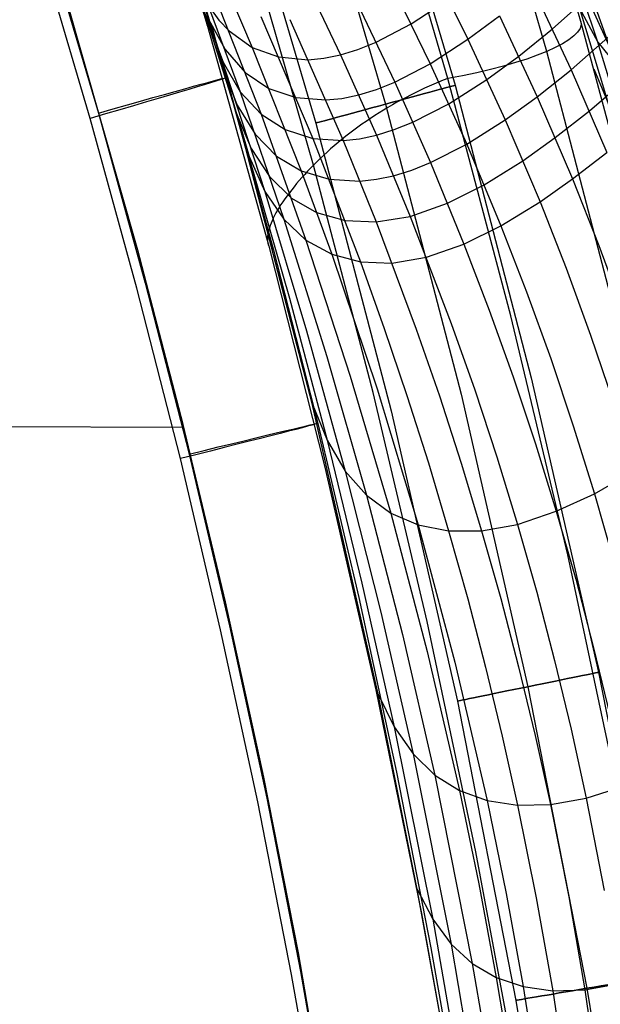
# Model space of a CAD drawing. Extents: x -919 to -345, y -585 to -19.
# Tile 84 of 123: x -437 to -397, y -320 to -251. Entities that reach past the tile are written whole.
import ezdxf

# ---------------------------------------------------------------- set-up
doc = ezdxf.new("R2010")
doc.units = 0
for name, color, linetype in [('IMBOTT_SEDU', 139, 'CONTINUOUS'), ('SCHIUMATO', 84, 'CONTINUOUS'), ('TELAIO', 3, 'CONTINUOUS')]:
    doc.layers.add(name, color=color, linetype=linetype)

msp = doc.modelspace()

# ---------------------------------------------------------------- linework, layer by layer
at = {"layer": 'IMBOTT_SEDU'}
for p, q in [((-426.087, -243.317, -29.481), (-422.555, -255.27, -29.474)), ((-434.894, -245.969, -11.343), (-431.416, -257.72, -11.324)), ((-431.986, -258.096, -47.28), (-435.442, -246.375, -47.28)), ((-428.672, -267.251, -11.324), (-433.815, -249.189, -11.34)), ((-422.555, -255.27, -29.474), (-419.257, -267.248, -29.473)), ((-431.416, -257.72, -11.324), (-428.159, -269.535, -11.32)), ((-428.747, -269.881, -47.28), (-431.986, -258.096, -47.28)), ((-425.533, -279.361, -11.326), (-428.672, -267.251, -11.324)), ((-419.257, -267.248, -29.473), (-416.186, -279.277, -29.476)), ((-425.728, -281.723, -47.28), (-428.747, -269.881, -47.28)), ((-428.159, -269.535, -11.32), (-425.124, -281.409, -11.323)), ((-425.482, -279.567, -11.326), (-511.686, -279.269, -5.262)), ((-422.595, -291.679, -11.331), (-425.533, -279.361, -11.326)), ((-416.186, -279.277, -29.476), (-413.341, -291.366, -29.478)), ((-422.931, -293.619, -47.28), (-425.728, -281.723, -47.28)), ((-425.124, -281.409, -11.323), (-422.315, -293.337, -11.328)), ((-419.944, -303.844, -11.337), (-422.595, -291.679, -11.331)), ((-413.341, -291.366, -29.478), (-410.726, -303.505, -29.48)), ((-422.315, -293.337, -11.328), (-419.736, -305.318, -11.334)), ((-420.358, -305.565, -47.28), (-422.931, -293.619, -47.28)), ((-410.726, -303.505, -29.48), (-408.342, -315.692, -29.482)), ((-417.53, -316.059, -11.344), (-419.944, -303.844, -11.337)), ((-418.009, -317.558, -47.28), (-420.358, -305.565, -47.28)), ((-419.736, -305.318, -11.334), (-417.386, -317.345, -11.341)), ((-408.342, -315.692, -29.482), (-406.187, -327.924, -29.483)), ((-414.139, -335.841, -11.358), (-417.53, -316.059, -11.344)), ((-415.884, -329.593, -47.28), (-418.009, -317.558, -47.28)), ((-417.386, -317.345, -11.341), (-415.264, -329.416, -11.349))]:
    msp.add_line(p, q, dxfattribs=at)
at = {"layer": 'IMBOTT_SEDU', "extrusion": (-0.277227, 0.960788, -0.005662)}
msp.add_arc((498.497, -29.806, -127.95), 21.74, 125.23659, 236.84134, dxfattribs=at)
at = {"layer": 'IMBOTT_SEDU', "extrusion": (-0.240511, 0.970636, -0.004444)}
msp.add_arc((492.876, -29.836, -170.848), 21.741, 125.25316, 236.85514, dxfattribs=at)
at = {"layer": 'SCHIUMATO'}
for p, q in [((-397.929, -251.353, -36.081), (-402.913, -234.414, -35.836)), ((-400.304, -253.443, -43.404), (-405.132, -236.689, -43.275)), ((-407.172, -255.322, -47), (-411.951, -238.944, -46.999)), ((-396.761, -252.789, -4.836), (-400.983, -240.135, -4.672)), ((-395.487, -254.375, 10.836), (-399.881, -241.877, 10.986)), ((-421.794, -257.859, -35.693), (-426.292, -242.386, -35.719)), ((-426.106, -244.103, -35.78), (-423.843, -251.697, -35.78)), ((-425.924, -244.554, 12.14), (-421.568, -256.24, 12.19)), ((-424.362, -244.682, 43.912), (-420.734, -253.164, 43.955)), ((-395.979, -257.152, -20.56), (-399.872, -244.271, -20.401)), ((-425.675, -245.561, -19.742), (-421.857, -257.702, -19.713)), ((-416.487, -261.341, -44.254), (-420.998, -245.648, -44.242)), ((-424.644, -246.28, 28.019), (-420.127, -257.803, 28.08)), ((-408.527, -247.07, 136.328), (-405.768, -252.594, 136.326)), ((-417.238, -248.173, 91.643), (-414.607, -253.683, 91.654)), ((-424.436, -248.558, -35.709), (-423.724, -251.618, -19.728)), ((-411.086, -248.78, 121.957), (-408.389, -254.297, 121.953)), ((-399.899, -251.873, 158.651), (-396.582, -248.905, 173.782)), ((-401.251, -249.054, 158.653), (-398.594, -254.714, 158.65)), ((-413.48, -250.046, 107.493), (-410.848, -255.57, 107.493)), ((-409.717, -251.528, 121.956), (-407.126, -249.821, 136.327)), ((-397.467, -249.742, 169.741), (-394.879, -255.484, 169.726)), ((-423.694, -250.378, 12.165), (-423.045, -251.262, 20.103)), ((-405.768, -252.594, 136.326), (-403.581, -250.959, 147.493)), ((-403.581, -250.959, 147.493), (-400.953, -256.586, 147.505)), ((-397.887, -250.7, -20.485), (-396.761, -252.789, -4.836)), ((-423.961, -251.108, -37.315), (-423.954, -251.24, -37.006)), ((-423.954, -251.24, -37.006), (-423.938, -251.365, -36.697)), ((-423.938, -251.365, -36.697), (-423.914, -251.483, -36.39)), ((-423.914, -251.483, -36.39), (-423.883, -251.594, -36.084)), ((-423.883, -251.594, -36.084), (-423.843, -251.697, -35.78)), ((-423.771, -251.21, -3.676), (-422.618, -253.304, 12.177)), ((-423.771, -251.21, -3.676), (-419.865, -263.173, -3.65)), ((-423.724, -251.618, -19.728), (-422.763, -254.19, -3.67)), ((-423.541, -251.654, -35.703), (-422.782, -254.657, -19.72)), ((-423.045, -251.262, 20.103), (-422.335, -252.021, 28.048)), ((-420.132, -251.019, 59.854), (-416.541, -259.479, 59.898)), ((-418.126, -251.234, 75.763), (-414.432, -259.623, 75.799)), ((-412.145, -252.8, 107.493), (-409.717, -251.528, 121.956)), ((-393.377, -268.416, -36.265), (-397.929, -251.353, -36.081)), ((-423.843, -251.697, -35.78), (-419.589, -266.964, -35.78)), ((-422.335, -252.021, 28.048), (-420.734, -253.164, 43.955)), ((-402.245, -253.762, 147.499), (-399.899, -251.873, 158.651)), ((-398.594, -254.714, 158.65), (-395.262, -251.772, 173.77)), ((-413.402, -253.309, 99.577), (-412.145, -252.8, 107.493)), ((-408.389, -254.297, 121.953), (-405.768, -252.594, 136.326)), ((-405.768, -252.594, 136.326), (-403.181, -258.199, 136.324)), ((-396.761, -252.789, -4.836), (-395.487, -254.375, 10.836)), ((-392.891, -265.557, -4.962), (-396.761, -252.789, -4.836)), ((-422.618, -253.304, 12.177), (-421.218, -254.907, 28.064)), ((-420.734, -253.164, 43.955), (-418.905, -253.827, 59.868)), ((-420.734, -253.164, 43.955), (-417.342, -261.746, 44.005)), ((-415.761, -253.918, 83.719), (-414.607, -253.683, 91.654)), ((-414.607, -253.683, 91.654), (-413.402, -253.309, 99.577)), ((-414.607, -253.683, 91.654), (-412.115, -259.259, 91.669)), ((-395.887, -270.311, -43.504), (-400.304, -253.443, -43.404)), ((-422.763, -254.19, -3.67), (-421.568, -256.24, 12.19)), ((-418.905, -253.827, 59.868), (-416.862, -254.017, 75.774)), ((-416.862, -254.017, 75.774), (-415.761, -253.918, 83.719)), ((-410.848, -255.57, 107.493), (-408.389, -254.297, 121.953)), ((-408.389, -254.297, 121.953), (-405.855, -259.889, 121.947)), ((-404.453, -255.386, 136.325), (-402.245, -253.762, 147.499)), ((-422.782, -254.657, -19.72), (-421.777, -257.178, -3.663)), ((-422.66, -254.755, -35.698), (-421.857, -257.702, -19.713)), ((-421.218, -254.907, 28.064), (-419.575, -256.013, 43.971)), ((-400.953, -256.586, 147.505), (-398.594, -254.714, 158.65)), ((-398.594, -254.714, 158.65), (-396.124, -260.458, 158.646)), ((-397.335, -257.576, 158.648), (-393.99, -254.661, 173.76)), ((-397.027, -254.66, -36.123), (-395.979, -257.152, -20.56)), ((-412.122, -256.084, 99.58), (-410.848, -255.57, 107.493)), ((-410.848, -255.57, 107.493), (-408.369, -261.165, 107.493)), ((-408.139, -255.716, -47.003), (-408.461, -255.857, -46.992)), ((-407.816, -255.58, -47.008), (-408.139, -255.716, -47.003)), ((-407.494, -255.448, -47.007), (-407.816, -255.58, -47.008)), ((-407.172, -255.322, -47), (-407.494, -255.448, -47.007)), ((-402.801, -271.815, -47), (-407.172, -255.322, -47)), ((-407.101, -257.083, 121.95), (-404.453, -255.386, 136.325)), ((-421.568, -256.24, 12.19), (-420.127, -257.803, 28.08)), ((-421.568, -256.24, 12.19), (-418.555, -265.096, 12.227)), ((-419.575, -256.013, 43.971), (-417.708, -256.646, 59.883)), ((-413.343, -256.463, 91.661), (-412.122, -256.084, 99.58)), ((-409.426, -256.31, -46.921), (-409.746, -256.47, -46.885)), ((-409.105, -256.154, -46.951), (-409.426, -256.31, -46.921)), ((-408.784, -256.003, -46.974), (-409.105, -256.154, -46.951)), ((-408.461, -255.857, -46.992), (-408.784, -256.003, -46.974)), ((-417.708, -256.646, 59.883), (-415.631, -256.813, 75.786)), ((-415.631, -256.813, 75.786), (-414.513, -256.705, 83.729)), ((-414.513, -256.705, 83.729), (-413.343, -256.463, 91.661)), ((-410.697, -256.976, -46.74), (-411.01, -257.154, -46.678)), ((-410.382, -256.803, -46.794), (-410.697, -256.976, -46.74)), ((-410.065, -256.634, -46.843), (-410.382, -256.803, -46.794)), ((-409.746, -256.47, -46.885), (-410.065, -256.634, -46.843)), ((-409.589, -258.359, 107.493), (-407.101, -257.083, 121.95)), ((-403.181, -258.199, 136.324), (-400.953, -256.586, 147.505)), ((-400.953, -256.586, 147.505), (-398.506, -262.294, 147.515)), ((-421.857, -257.702, -19.713), (-420.811, -260.173, -3.656)), ((-421.857, -257.702, -19.713), (-418.157, -270.575, -19.682)), ((-421.777, -257.178, -3.663), (-420.54, -259.184, 12.203)), ((-420.127, -257.803, 28.08), (-418.444, -258.874, 43.988)), ((-420.127, -257.803, 28.08), (-417.007, -266.546, 28.125)), ((-411.935, -257.709, -46.458), (-412.238, -257.902, -46.373)), ((-411.63, -257.52, -46.538), (-411.935, -257.709, -46.458)), ((-411.321, -257.335, -46.611), (-411.63, -257.52, -46.538)), ((-411.01, -257.154, -46.678), (-411.321, -257.335, -46.611)), ((-399.707, -259.43, 147.511), (-397.335, -257.576, 158.648)), ((-416.584, -277.893, -35.66), (-421.794, -257.859, -35.693)), ((-421.794, -257.859, -35.693), (-420.949, -260.751, -19.706)), ((-413.124, -258.5, -46.08), (-413.412, -258.706, -45.971)), ((-412.832, -258.298, -46.183), (-413.124, -258.5, -46.08)), ((-412.537, -258.098, -46.281), (-412.832, -258.298, -46.183)), ((-412.238, -257.902, -46.373), (-412.537, -258.098, -46.281)), ((-410.878, -258.875, 99.584), (-409.589, -258.359, 107.493)), ((-405.855, -259.889, 121.947), (-403.181, -258.199, 136.324)), ((-403.181, -258.199, 136.324), (-400.766, -263.882, 136.321)), ((-420.54, -259.184, 12.203), (-419.061, -260.708, 28.095)), ((-418.444, -258.874, 43.988), (-416.541, -259.479, 59.898)), ((-413.975, -259.125, -45.735), (-414.25, -259.338, -45.609)), ((-413.696, -258.914, -45.856), (-413.975, -259.125, -45.735)), ((-413.412, -258.706, -45.971), (-413.696, -258.914, -45.856)), ((-412.115, -259.259, 91.669), (-410.878, -258.875, 99.584)), ((-416.541, -259.479, 59.898), (-414.432, -259.623, 75.799)), ((-416.541, -259.479, 59.898), (-413.227, -268.05, 59.942)), ((-414.785, -259.772, -45.341), (-415.045, -259.992, -45.2)), ((-414.52, -259.554, -45.478), (-414.785, -259.772, -45.341)), ((-414.25, -259.338, -45.609), (-414.52, -259.554, -45.478)), ((-414.432, -259.623, 75.799), (-413.3, -259.507, 83.74)), ((-414.432, -259.623, 75.799), (-412.136, -265.286, 75.823)), ((-413.3, -259.507, 83.74), (-412.115, -259.259, 91.669)), ((-412.115, -259.259, 91.669), (-409.766, -264.898, 91.683)), ((-401.951, -261.031, 136.322), (-399.707, -259.43, 147.511)), ((-420.811, -260.173, -3.656), (-419.536, -262.136, 12.215)), ((-415.548, -260.436, -44.903), (-415.792, -260.661, -44.747)), ((-415.299, -260.213, -45.054), (-415.548, -260.436, -44.903)), ((-415.045, -259.992, -45.2), (-415.299, -260.213, -45.054)), ((-408.369, -261.165, 107.493), (-405.855, -259.889, 121.947)), ((-405.855, -259.889, 121.947), (-403.484, -265.554, 121.941)), ((-398.506, -262.294, 147.515), (-396.124, -260.458, 158.646)), ((-420.949, -260.751, -19.706), (-419.865, -263.173, -3.65)), ((-419.061, -260.708, 28.095), (-417.342, -261.746, 44.005)), ((-416.261, -261.113, -44.422), (-416.487, -261.341, -44.254)), ((-416.029, -260.887, -44.587), (-416.261, -261.113, -44.422)), ((-415.792, -260.661, -44.747), (-416.029, -260.887, -44.587)), ((-409.672, -261.683, 99.587), (-408.369, -261.165, 107.493)), ((-408.369, -261.165, 107.493), (-406.043, -266.825, 107.493)), ((-404.649, -262.713, 121.944), (-401.951, -261.031, 136.322)), ((-417.342, -261.746, 44.005), (-415.404, -262.324, 59.914)), ((-417.342, -261.746, 44.005), (-415.223, -267.523, 44.036)), ((-416.895, -261.767, -43.918), (-417.092, -261.982, -43.736)), ((-416.693, -261.554, -44.09), (-416.895, -261.767, -43.918)), ((-416.487, -261.341, -44.254), (-416.693, -261.554, -44.09)), ((-412.351, -277.14, -44.268), (-416.487, -261.341, -44.254)), ((-410.923, -262.071, 91.676), (-409.672, -261.683, 99.587)), ((-419.536, -262.136, 12.215), (-418.021, -263.623, 28.11)), ((-417.473, -262.41, -43.346), (-417.655, -262.624, -43.138)), ((-417.285, -262.196, -43.545), (-417.473, -262.41, -43.346)), ((-417.092, -261.982, -43.736), (-417.285, -262.196, -43.545)), ((-415.404, -262.324, 59.914), (-413.267, -262.448, 75.811)), ((-413.267, -262.448, 75.811), (-412.121, -262.325, 83.75)), ((-412.121, -262.325, 83.75), (-410.923, -262.071, 91.676)), ((-400.766, -263.882, 136.321), (-398.506, -262.294, 147.515)), ((-398.506, -262.294, 147.515), (-396.676, -266.926, 147.517)), ((-419.865, -263.173, -3.65), (-418.555, -265.096, 12.227)), ((-419.865, -263.173, -3.65), (-416.969, -272.846, -3.628)), ((-418.163, -263.259, -42.463), (-418.319, -263.467, -42.222)), ((-418, -263.049, -42.696), (-418.163, -263.259, -42.463)), ((-417.831, -262.837, -42.921), (-418, -263.049, -42.696)), ((-417.655, -262.624, -43.138), (-417.831, -262.837, -42.921)), ((-407.187, -263.987, 107.493), (-404.649, -262.713, 121.944)), ((-418.609, -263.877, -41.718), (-418.742, -264.077, -41.456)), ((-418.468, -263.673, -41.974), (-418.609, -263.877, -41.718)), ((-418.319, -263.467, -42.222), (-418.468, -263.673, -41.974)), ((-418.021, -263.623, 28.11), (-416.268, -264.629, 44.021)), ((-403.484, -265.554, 121.941), (-400.766, -263.882, 136.321)), ((-400.766, -263.882, 136.321), (-398.955, -268.492, 136.318)), ((-418.984, -264.469, -40.913), (-419.092, -264.658, -40.632)), ((-418.867, -264.275, -41.187), (-418.984, -264.469, -40.913)), ((-418.742, -264.077, -41.456), (-418.867, -264.275, -41.187)), ((-416.268, -264.629, 44.021), (-414.3, -265.181, 59.929)), ((-409.766, -264.898, 91.683), (-407.187, -263.987, 107.493)), ((-419.362, -265.201, -39.763), (-419.434, -265.372, -39.465)), ((-419.281, -265.025, -40.057), (-419.362, -265.201, -39.763)), ((-419.191, -264.844, -40.347), (-419.281, -265.025, -40.057)), ((-419.092, -264.658, -40.632), (-419.191, -264.844, -40.347)), ((-418.555, -265.096, 12.227), (-417.007, -266.546, 28.125)), ((-418.555, -265.096, 12.227), (-415.565, -274.642, 12.259)), ((-414.3, -265.181, 59.929), (-412.136, -265.286, 75.823)), ((-412.136, -265.286, 75.823), (-409.766, -264.898, 91.683)), ((-412.136, -265.286, 75.823), (-409.351, -272.74, 75.849)), ((-409.766, -264.898, 91.683), (-406.926, -272.327, 91.698)), ((-419.63, -266.002, -38.246), (-419.656, -266.145, -37.936)), ((-419.595, -265.853, -38.553), (-419.63, -266.002, -38.246)), ((-419.551, -265.699, -38.859), (-419.595, -265.853, -38.553)), ((-419.497, -265.538, -39.163), (-419.551, -265.699, -38.859)), ((-419.434, -265.372, -39.465), (-419.497, -265.538, -39.163)), ((-406.043, -266.825, 107.493), (-403.484, -265.554, 121.941)), ((-403.484, -265.554, 121.941), (-401.701, -270.146, 121.937)), ((-419.672, -266.281, -37.627), (-419.68, -266.411, -37.317)), ((-419.68, -266.411, -37.317), (-419.679, -266.535, -37.007)), ((-419.679, -266.535, -37.007), (-419.669, -266.652, -36.698)), ((-419.656, -266.145, -37.936), (-419.672, -266.281, -37.627)), ((-419.669, -266.652, -36.698), (-419.651, -266.763, -36.39)), ((-417.007, -266.546, 28.125), (-415.223, -267.523, 44.036)), ((-417.007, -266.546, 28.125), (-413.931, -275.986, 28.163)), ((-419.651, -266.763, -36.39), (-419.624, -266.867, -36.084)), ((-419.624, -266.867, -36.084), (-419.589, -266.964, -35.78)), ((-419.589, -266.964, -35.78), (-415.693, -282.328, -35.78)), ((-408.646, -267.74, 91.69), (-406.043, -266.825, 107.493)), ((-406.043, -266.825, 107.493), (-404.29, -271.41, 107.493)), ((-396.676, -266.926, 147.517), (-394.965, -271.602, 147.514)), ((-415.223, -267.523, 44.036), (-413.227, -268.05, 59.942)), ((-415.223, -267.523, 44.036), (-412.068, -276.874, 44.074)), ((-413.227, -268.05, 59.942), (-411.039, -268.138, 75.834)), ((-413.227, -268.05, 59.942), (-411.573, -272.678, 59.961)), ((-411.039, -268.138, 75.834), (-408.646, -267.74, 91.69)), ((-398.955, -268.492, 136.318), (-397.257, -273.145, 136.315)), ((-418.157, -270.575, -19.682), (-415.547, -280.453, -19.658)), ((-401.701, -270.146, 121.937), (-400.024, -274.78, 121.934)), ((-404.29, -271.41, 107.493), (-402.638, -276.034, 107.493)), ((-398.84, -288.412, -47), (-402.801, -271.815, -47)), ((-416.969, -272.846, -3.628), (-414.288, -282.584, -3.606)), ((-411.573, -272.678, 59.961), (-410.002, -277.334, 59.976)), ((-409.351, -272.74, 75.849), (-407.751, -277.374, 75.86)), ((-406.926, -272.327, 91.698), (-405.3, -276.95, 91.704)), ((-397.257, -273.145, 136.315), (-395.672, -277.839, 136.312)), ((-415.565, -274.642, 12.259), (-412.819, -284.263, 12.285)), ((-400.024, -274.78, 121.934), (-398.455, -279.451, 121.931)), ((-413.931, -275.986, 28.163), (-411.128, -285.51, 28.191)), ((-402.638, -276.034, 107.493), (-401.086, -280.692, 107.493)), ((-412.068, -276.874, 44.074), (-409.216, -286.324, 44.1)), ((-405.3, -276.95, 91.704), (-403.77, -281.605, 91.708)), ((-408.595, -293.037, -44.284), (-412.351, -277.14, -44.268)), ((-410.002, -277.334, 59.976), (-408.513, -282.018, 59.988)), ((-407.751, -277.374, 75.86), (-406.241, -282.038, 75.868)), ((-411.995, -298.079, -35.629), (-416.584, -277.893, -35.66)), ((-416.584, -277.893, -35.66), (-415.547, -280.453, -19.658)), ((-398.455, -279.451, 121.931), (-396.993, -284.158, 121.928)), ((-415.547, -280.453, -19.658), (-414.288, -282.584, -3.606)), ((-415.547, -280.453, -19.658), (-413.125, -290.378, -19.635)), ((-401.086, -280.692, 107.493), (-399.637, -285.384, 107.492)), ((-403.77, -281.605, 91.708), (-402.334, -286.291, 91.711)), ((-415.693, -282.328, -35.78), (-412.162, -297.781, -35.78)), ((-408.513, -282.018, 59.988), (-407.107, -286.728, 59.996)), ((-406.241, -282.038, 75.868), (-404.82, -286.73, 75.874)), ((-414.288, -282.584, -3.606), (-412.819, -284.263, 12.285)), ((-414.288, -282.584, -3.606), (-411.823, -292.378, -3.584)), ((-396.993, -284.158, 121.928), (-394.202, -282.57, 136.308)), ((-412.819, -284.263, 12.285), (-411.128, -285.51, 28.191)), ((-412.819, -284.263, 12.285), (-410.321, -293.95, 12.306)), ((-399.637, -285.384, 107.492), (-396.993, -284.158, 121.928)), ((-396.993, -284.158, 121.928), (-395.64, -288.898, 121.926)), ((-411.128, -285.51, 28.191), (-409.216, -286.324, 44.1)), ((-411.128, -285.51, 28.191), (-408.601, -295.111, 28.212)), ((-402.334, -286.291, 91.711), (-399.637, -285.384, 107.492)), ((-399.637, -285.384, 107.492), (-398.289, -290.107, 107.492)), ((-409.216, -286.324, 44.1), (-407.107, -286.728, 59.996)), ((-409.216, -286.324, 44.1), (-406.67, -295.861, 44.117)), ((-404.82, -286.73, 75.874), (-402.334, -286.291, 91.711)), ((-402.334, -286.291, 91.711), (-400.995, -291.005, 91.713)), ((-407.107, -286.728, 59.996), (-404.82, -286.73, 75.874)), ((-407.107, -286.728, 59.996), (-405.785, -291.462, 60.003)), ((-404.82, -286.73, 75.874), (-403.489, -291.449, 75.878)), ((-395.291, -305.104, -47), (-398.84, -288.412, -47)), ((-413.125, -290.378, -19.635), (-410.892, -300.348, -19.614)), ((-398.289, -290.107, 107.492), (-397.045, -294.857, 107.492)), ((-400.995, -291.005, 91.713), (-399.752, -295.746, 91.713)), ((-405.785, -291.462, 60.003), (-404.547, -296.219, 60.008)), ((-403.489, -291.449, 75.878), (-402.248, -296.192, 75.88)), ((-411.823, -292.378, -3.584), (-409.579, -302.227, -3.563)), ((-405.22, -309.024, -44.302), (-408.595, -293.037, -44.284)), ((-410.321, -293.95, 12.306), (-408.073, -303.699, 12.325)), ((-408.601, -295.111, 28.212), (-406.355, -304.783, 28.23)), ((-397.045, -294.857, 107.492), (-395.904, -299.635, 107.492)), ((-406.67, -295.861, 44.117), (-404.433, -305.475, 44.129)), ((-399.752, -295.746, 91.713), (-398.606, -300.512, 91.713)), ((-404.547, -296.219, 60.008), (-403.392, -300.997, 60.012)), ((-402.248, -296.192, 75.88), (-401.097, -300.959, 75.881)), ((-412.162, -297.781, -35.78), (-408.996, -313.314, -35.78)), ((-409.281, -311.62, -35.611), (-411.995, -298.079, -35.629)), ((-411.995, -298.079, -35.629), (-410.892, -300.348, -19.614)), ((-410.892, -300.348, -19.614), (-409.579, -302.227, -3.563)), ((-410.892, -300.348, -19.614), (-408.208, -313.71, -19.588)), ((-398.606, -300.512, 91.713), (-397.558, -305.301, 91.713)), ((-403.392, -300.997, 60.012), (-402.322, -305.795, 60.015)), ((-401.097, -300.959, 75.881), (-400.038, -305.747, 75.883)), ((-409.579, -302.227, -3.563), (-408.073, -303.699, 12.325)), ((-409.579, -302.227, -3.563), (-406.932, -315.436, -3.536)), ((-408.073, -303.699, 12.325), (-406.355, -304.783, 28.23)), ((-408.073, -303.699, 12.325), (-405.468, -316.785, 12.348)), ((-406.355, -304.783, 28.23), (-404.433, -305.475, 44.129)), ((-406.355, -304.783, 28.23), (-405.015, -311.266, 28.24)), ((-397.558, -305.301, 91.713), (-394.866, -304.436, 107.492)), ((-404.433, -305.475, 44.129), (-402.322, -305.795, 60.015)), ((-404.433, -305.475, 44.129), (-403.114, -311.924, 44.137)), ((-400.038, -305.747, 75.883), (-397.558, -305.301, 91.713)), ((-397.558, -305.301, 91.713), (-396.311, -311.718, 91.712)), ((-402.322, -305.795, 60.015), (-400.038, -305.747, 75.883)), ((-402.322, -305.795, 60.015), (-401.027, -312.221, 60.02)), ((-400.038, -305.747, 75.883), (-398.766, -312.162, 75.884)), ((-402.23, -325.09, -44.322), (-405.22, -309.024, -44.302)), ((-406.843, -325.213, -35.596), (-409.281, -311.62, -35.611)), ((-409.281, -311.62, -35.611), (-408.208, -313.71, -19.588)), ((-405.015, -311.266, 28.24), (-403.8, -317.774, 28.25)), ((-403.114, -311.924, 44.137), (-401.934, -318.399, 44.144)), ((-401.027, -312.221, 60.02), (-399.882, -318.677, 60.024)), ((-398.766, -312.162, 75.884), (-397.658, -318.608, 75.885)), ((-408.996, -313.314, -35.78), (-406.199, -328.918, -35.78)), ((-408.208, -313.71, -19.588), (-406.932, -315.436, -3.536)), ((-408.208, -313.71, -19.588), (-405.863, -327.135, -19.566)), ((-406.932, -315.436, -3.536), (-405.468, -316.785, 12.348)), ((-406.932, -315.436, -3.536), (-404.685, -328.72, -3.512)), ((-405.468, -316.785, 12.348), (-403.8, -317.774, 28.25)), ((-405.468, -316.785, 12.348), (-404.336, -323.361, 12.359)), ((-403.8, -317.774, 28.25), (-401.934, -318.399, 44.144)), ((-403.8, -317.774, 28.25), (-402.713, -324.304, 28.26)), ((-401.934, -318.399, 44.144), (-399.882, -318.677, 60.024)), ((-401.934, -318.399, 44.144), (-400.894, -324.899, 44.152)), ((-399.882, -318.677, 60.024), (-397.658, -318.608, 75.885)), ((-399.882, -318.677, 60.024), (-398.89, -325.157, 60.029)), ((-397.658, -318.608, 75.885), (-395.24, -318.168, 91.712)), ((-397.658, -318.608, 75.885), (-396.713, -325.08, 75.887))]:
    msp.add_line(p, q, dxfattribs=at)
at = {"layer": 'SCHIUMATO', "extrusion": (-0.143887, 0.962938, -0.228137)}
msp.add_arc((441.591, -78.811, -176.549), 10.892, 177.97994, 263.89595, dxfattribs=at)
at = {"layer": 'TELAIO'}
for p, q in [((-412.582, -235.66, -36.09), (-406.664, -255.795, -36.09)), ((-417.363, -237.121, -41.09), (-411.49, -257.104, -41.091)), ((-417.363, -237.121, -31.09), (-411.49, -257.104, -31.09)), ((-422.145, -238.583, -36.09), (-416.315, -258.414, -36.09)), ((-406.664, -255.795, -36.09), (-401.37, -276.103, -36.09)), ((-411.49, -257.104, -41.091), (-406.235, -277.258, -41.091)), ((-411.49, -257.104, -31.09), (-406.235, -277.258, -31.09)), ((-416.315, -258.414, -36.09), (-411.099, -278.414, -36.09)), ((-401.37, -276.103, -36.09), (-396.706, -296.564, -36.09)), ((-406.235, -277.258, -41.091), (-401.605, -297.565, -41.091)), ((-406.235, -277.258, -31.09), (-401.605, -297.565, -31.09)), ((-411.099, -278.414, -36.09), (-406.504, -298.566, -36.09)), ((-396.706, -296.564, -36.09), (-392.584, -317.671, -36.09)), ((-401.605, -297.565, -41.091), (-397.513, -318.512, -41.091)), ((-401.605, -297.565, -31.09), (-397.513, -318.512, -31.09)), ((-406.504, -298.566, -36.09), (-402.442, -319.353, -36.09)), ((-397.513, -318.512, -41.091), (-394.088, -339.577, -41.091)), ((-397.513, -318.512, -31.09), (-394.088, -339.577, -31.09)), ((-402.442, -319.353, -36.09), (-399.042, -340.257, -36.09))]:
    msp.add_line(p, q, dxfattribs=at)
at = {"layer": 'TELAIO', "extrusion": (-0.261887, 0.965098, 3.53484e-14)}
msp.add_circle((464.461, -36.09, -140.367), 5, dxfattribs=at)
at = {"layer": 'TELAIO', "extrusion": (-0.20017, 0.979761, -3.30386e-15)}
msp.add_circle((453.04, -36.09, -211.154), 5, dxfattribs=at)
at = {"layer": 'TELAIO', "extrusion": (-0.168134, 0.985764, 1.77624e-15)}
msp.add_circle((445.407, -36.09, -247.142), 5, dxfattribs=at)

doc.saveas('drawing.dxf')
